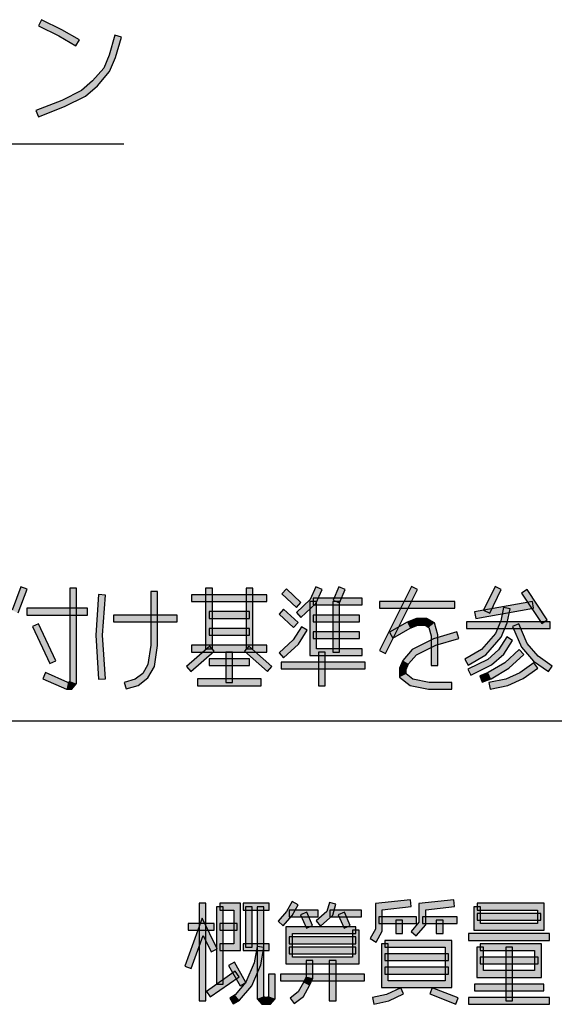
# Model space of a CAD drawing. Header units: millimetres. Extents: x 60 to 816, y 67 to 560.
# Tile 41 of 49: x 752 to 784, y 69 to 127. Entities that reach past the tile are written whole.
import ezdxf

# ---------------------------------------------------------------- set-up
doc = ezdxf.new("R2010")
doc.units = ezdxf.units.MM
doc.header["$LTSCALE"] = 0.327195
doc.layers.add('ALL_NOTE', color=7, linetype='Continuous')

msp = doc.modelspace()

# ---------------------------------------------------------------- hatches: boundary and pattern name
at = {"layer": 'ALL_NOTE', "linetype": 'Continuous', "lineweight": 25}
h = msp.add_hatch(color=2, dxfattribs=at)
h.dxf.hatch_style = 1
h.paths.add_polyline_path([(754.141, 126.424), (752.943, 127.021), (753.121, 127.379), (754.331, 126.776)])
h = msp.add_hatch(color=2, dxfattribs=at)
h.dxf.hatch_style = 1
h.paths.add_polyline_path([(755.168, 125.827), (754.141, 126.424), (754.331, 126.776), (755.369, 126.173)])
h = msp.add_hatch(color=2, dxfattribs=at)
h.dxf.hatch_style = 1
h.paths.add_polyline_path([(757.868, 126.345), (757.521, 125.133), (757.143, 125.267), (757.484, 126.455)])
h = msp.add_hatch(color=2, dxfattribs=at)
h.dxf.hatch_style = 1
h.paths.add_polyline_path([(757.521, 125.133), (757.16, 124.293), (756.816, 124.507), (757.143, 125.267)])
h = msp.add_hatch(color=2, dxfattribs=at)
h.dxf.hatch_style = 1
h.paths.add_polyline_path([(757.16, 124.293), (756.442, 123.459), (756.158, 123.741), (756.816, 124.507)])
h = msp.add_hatch(color=2, dxfattribs=at)
h.dxf.hatch_style = 1
h.paths.add_polyline_path([(756.442, 123.459), (755.724, 122.832), (755.5, 123.168), (756.158, 123.741)])
h = msp.add_hatch(color=2, dxfattribs=at)
h.dxf.hatch_style = 1
h.paths.add_polyline_path([(755.724, 122.832), (754.489, 122.217), (754.327, 122.583), (755.5, 123.168)])
h = msp.add_hatch(color=2, dxfattribs=at)
h.dxf.hatch_style = 1
h.paths.add_polyline_path([(754.489, 122.217), (752.932, 121.614), (752.788, 121.986), (754.327, 122.583)])
h = msp.add_hatch(color=2, dxfattribs=at)
h.dxf.hatch_style = 1
h.paths.add_polyline_path([(751.37, 92.295), (751.882, 93.685), (752.258, 93.547), (751.738, 92.137)])
h = msp.add_hatch(color=2, dxfattribs=at)
h.dxf.hatch_style = 1
h.paths.add_polyline_path([(754.794, 88.09), (754.794, 93.616), (755.194, 93.616), (755.194, 87.942)])
h = msp.add_hatch(color=2, dxfattribs=at)
h.dxf.hatch_style = 1
h.paths.add_polyline_path([(762.878, 90.016), (762.878, 93.616), (763.278, 93.616), (763.278, 90.016)])
h = msp.add_hatch(color=2, dxfattribs=at)
h.dxf.hatch_style = 1
h.paths.add_polyline_path([(765.286, 90.016), (765.286, 93.616), (765.686, 93.616), (765.686, 90.016)])
h = msp.add_hatch(color=2, dxfattribs=at)
h.dxf.hatch_style = 1
h.paths.add_polyline_path([(769.798, 93.537), (769.437, 92.698), (769.103, 92.934), (769.43, 93.695)])
h = msp.add_hatch(color=2, dxfattribs=at)
h.dxf.hatch_style = 1
h.paths.add_polyline_path([(771.174, 93.537), (770.83, 92.737), (770.462, 92.895), (770.806, 93.695)])
h = msp.add_hatch(color=2, dxfattribs=at)
h.dxf.hatch_style = 1
h.paths.add_polyline_path([(773.219, 89.905), (775.111, 93.705), (775.469, 93.527), (773.577, 89.727)])
h = msp.add_hatch(color=2, dxfattribs=at)
h.dxf.hatch_style = 1
h.paths.add_polyline_path([(779.411, 92.304), (780.099, 93.704), (780.458, 93.528), (779.77, 92.128)])
h = msp.add_hatch(color=2, dxfattribs=at)
h.dxf.hatch_style = 1
h.paths.add_polyline_path([(756.342, 90.817), (756.515, 93.23), (756.914, 93.202), (756.742, 90.816)])
h = msp.add_hatch(color=2, dxfattribs=at)
h.dxf.hatch_style = 1
h.paths.add_polyline_path([(759.61, 90.23), (759.61, 93.416), (760.01, 93.416), (760.01, 90.202)])
h = msp.add_hatch(color=2, dxfattribs=at)
h.dxf.hatch_style = 1
h.paths.add_polyline_path([(766.518, 92.816), (762.046, 92.816), (762.046, 93.216), (766.518, 93.216)])
h = msp.add_hatch(color=2, dxfattribs=at)
h.dxf.hatch_style = 1
h.paths.add_polyline_path([(768.274, 92.47), (767.414, 93.27), (767.686, 93.563), (768.546, 92.763)])
h = msp.add_hatch(color=2, dxfattribs=at)
h.dxf.hatch_style = 1
h.paths.add_polyline_path([(772.194, 92.616), (769.27, 92.616), (769.27, 93.016), (772.194, 93.016)])
h = msp.add_hatch(color=2, dxfattribs=at)
h.dxf.hatch_style = 1
h.paths.add_polyline_path([(782.864, 91.505), (781.66, 93.305), (781.992, 93.527), (783.196, 91.727)])
h = msp.add_hatch(color=2, dxfattribs=at)
h.dxf.hatch_style = 1
h.paths.add_polyline_path([(755.854, 92.016), (752.242, 92.016), (752.242, 92.416), (755.854, 92.416)])
h = msp.add_hatch(color=2, dxfattribs=at)
h.dxf.hatch_style = 1
h.paths.add_polyline_path([(769.437, 92.698), (768.546, 91.87), (768.274, 92.163), (769.103, 92.934)])
h = msp.add_hatch(color=2, dxfattribs=at)
h.dxf.hatch_style = 1
h.paths.add_polyline_path([(769.07, 89.616), (769.07, 92.816), (769.47, 92.816), (769.47, 90.016)])
h = msp.add_hatch(color=2, dxfattribs=at)
h.dxf.hatch_style = 1
h.paths.add_polyline_path([(770.446, 89.816), (770.446, 92.816), (770.846, 92.816), (770.846, 89.816)])
h = msp.add_hatch(color=2, dxfattribs=at)
h.dxf.hatch_style = 1
h.paths.add_polyline_path([(777.698, 92.416), (773.226, 92.416), (773.226, 92.816), (777.698, 92.816)])
h = msp.add_hatch(color=2, dxfattribs=at)
h.dxf.hatch_style = 1
h.paths.add_polyline_path([(782.376, 92.419), (778.936, 91.819), (778.868, 92.213), (782.308, 92.813)])
h = msp.add_hatch(color=2, dxfattribs=at)
h.dxf.hatch_style = 1
h.paths.add_polyline_path([(780.431, 91.677), (780.599, 92.458), (780.99, 92.374), (780.813, 91.555)])
h = msp.add_hatch(color=2, dxfattribs=at)
h.dxf.hatch_style = 1
h.paths.add_polyline_path([(761.186, 91.616), (757.402, 91.616), (757.402, 92.016), (761.186, 92.016)])
h = msp.add_hatch(color=2, dxfattribs=at)
h.dxf.hatch_style = 1
h.paths.add_polyline_path([(765.486, 91.816), (763.078, 91.816), (763.078, 92.216), (765.486, 92.216)])
h = msp.add_hatch(color=2, dxfattribs=at)
h.dxf.hatch_style = 1
h.paths.add_polyline_path([(768.102, 91.27), (767.242, 92.07), (767.514, 92.363), (768.374, 91.563)])
h = msp.add_hatch(color=2, dxfattribs=at)
h.dxf.hatch_style = 1
h.paths.add_polyline_path([(772.022, 91.616), (769.27, 91.616), (769.27, 92.016), (772.022, 92.016)])
h = msp.add_hatch(color=2, dxfattribs=at)
h.dxf.hatch_style = 1
h.paths.add_polyline_path([(753.609, 89.131), (752.577, 91.331), (752.939, 91.501), (753.971, 89.301)])
h = msp.add_hatch(color=2, dxfattribs=at)
h.dxf.hatch_style = 1
h.paths.add_polyline_path([(768.922, 91.108), (768.393, 90.287), (768.084, 90.545), (768.586, 91.324)])
h = msp.add_hatch(color=2, dxfattribs=at)
h.dxf.hatch_style = 1
h.paths.add_polyline_path([(775.033, 91.235), (774.015, 90.643), (773.814, 90.989), (774.859, 91.597)])
h = msp.add_hatch(color=2, dxfattribs=at)
h.dxf.hatch_style = 1
h.paths.add_polyline_path([(775.499, 91.416), (775.033, 91.235), (774.859, 91.597), (775.425, 91.816)])
h = msp.add_hatch(color=2, dxfattribs=at)
h.dxf.hatch_style = 1
h.paths.add_polyline_path([(775.924, 91.416), (775.499, 91.416), (775.425, 91.816), (776.032, 91.816)])
h = msp.add_hatch(color=2, dxfattribs=at)
h.dxf.hatch_style = 1
h.paths.add_polyline_path([(776.152, 91.284), (775.924, 91.416), (776.032, 91.816), (776.492, 91.549)])
h = msp.add_hatch(color=2, dxfattribs=at)
h.dxf.hatch_style = 1
h.paths.add_polyline_path([(776.294, 90.788), (776.152, 91.284), (776.492, 91.549), (776.694, 90.844)])
h = msp.add_hatch(color=2, dxfattribs=at)
h.dxf.hatch_style = 1
h.paths.add_polyline_path([(783.374, 91.216), (778.386, 91.216), (778.386, 91.616), (783.374, 91.616)])
h = msp.add_hatch(color=2, dxfattribs=at)
h.dxf.hatch_style = 1
h.paths.add_polyline_path([(780.106, 90.923), (780.431, 91.677), (780.813, 91.555), (780.45, 90.709)])
h = msp.add_hatch(color=2, dxfattribs=at)
h.dxf.hatch_style = 1
h.paths.add_polyline_path([(781.654, 90.109), (781.126, 91.337), (781.494, 91.495), (781.998, 90.323)])
h = msp.add_hatch(color=2, dxfattribs=at)
h.dxf.hatch_style = 1
h.paths.add_polyline_path([(756.514, 88.203), (756.342, 90.817), (756.742, 90.816), (756.914, 88.229)])
h = msp.add_hatch(color=2, dxfattribs=at)
h.dxf.hatch_style = 1
h.paths.add_polyline_path([(763.078, 91.216), (765.486, 91.216), (765.486, 90.816), (763.078, 90.816)])
h = msp.add_hatch(color=2, dxfattribs=at)
h.dxf.hatch_style = 1
h.paths.add_polyline_path([(772.022, 90.616), (769.27, 90.616), (769.27, 91.016), (772.022, 91.016)])
h = msp.add_hatch(color=2, dxfattribs=at)
h.dxf.hatch_style = 1
h.paths.add_polyline_path([(776.294, 89.016), (776.294, 90.788), (776.694, 90.844), (776.694, 89.016)])
h = msp.add_hatch(color=2, dxfattribs=at)
h.dxf.hatch_style = 1
h.paths.add_polyline_path([(776.421, 90.603), (777.814, 91.008), (777.926, 90.624), (776.567, 90.229)])
h = msp.add_hatch(color=2, dxfattribs=at)
h.dxf.hatch_style = 1
h.paths.add_polyline_path([(779.288, 89.972), (780.106, 90.923), (780.45, 90.709), (779.548, 89.66)])
h = msp.add_hatch(color=2, dxfattribs=at)
h.dxf.hatch_style = 1
h.paths.add_polyline_path([(780.297, 89.948), (780.798, 90.724), (781.134, 90.508), (780.603, 89.684)])
h = msp.add_hatch(color=2, dxfattribs=at)
h.dxf.hatch_style = 1
h.paths.add_polyline_path([(759.445, 89.082), (759.61, 90.23), (760.01, 90.202), (759.831, 88.95)])
h = msp.add_hatch(color=2, dxfattribs=at)
h.dxf.hatch_style = 1
h.paths.add_polyline_path([(761.743, 88.967), (763.119, 90.167), (763.381, 89.865), (762.006, 88.665)])
h = msp.add_hatch(color=2, dxfattribs=at)
h.dxf.hatch_style = 1
h.paths.add_polyline_path([(766.518, 89.816), (762.046, 89.816), (762.046, 90.216), (766.518, 90.216)])
h = msp.add_hatch(color=2, dxfattribs=at)
h.dxf.hatch_style = 1
h.paths.add_polyline_path([(766.559, 88.665), (765.183, 89.865), (765.445, 90.167), (766.822, 88.967)])
h = msp.add_hatch(color=2, dxfattribs=at)
h.dxf.hatch_style = 1
h.paths.add_polyline_path([(768.393, 90.287), (767.514, 89.47), (767.242, 89.763), (768.084, 90.545)])
h = msp.add_hatch(color=2, dxfattribs=at)
h.dxf.hatch_style = 1
h.paths.add_polyline_path([(775.165, 89.977), (776.421, 90.603), (776.567, 90.229), (775.415, 89.655)])
h = msp.add_hatch(color=2, dxfattribs=at)
h.dxf.hatch_style = 1
h.paths.add_polyline_path([(782.379, 89.267), (781.654, 90.109), (781.998, 90.323), (782.649, 89.566)])
h = msp.add_hatch(color=2, dxfattribs=at)
h.dxf.hatch_style = 1
h.paths.add_polyline_path([(764.082, 88.016), (764.082, 89.816), (764.482, 89.816), (764.482, 88.016)])
h = msp.add_hatch(color=2, dxfattribs=at)
h.dxf.hatch_style = 1
h.paths.add_polyline_path([(772.194, 89.616), (769.07, 89.616), (769.47, 90.016), (772.194, 90.016)])
h = msp.add_hatch(color=2, dxfattribs=at)
h.dxf.hatch_style = 1
h.paths.add_polyline_path([(769.586, 87.816), (769.586, 89.816), (769.986, 89.816), (769.986, 87.816)])
h = msp.add_hatch(color=2, dxfattribs=at)
h.dxf.hatch_style = 1
h.paths.add_polyline_path([(774.602, 89.323), (775.165, 89.977), (775.415, 89.655), (774.946, 89.109)])
h = msp.add_hatch(color=2, dxfattribs=at)
h.dxf.hatch_style = 1
h.paths.add_polyline_path([(778.285, 89.389), (779.288, 89.972), (779.548, 89.66), (778.487, 89.043)])
h = msp.add_hatch(color=2, dxfattribs=at)
h.dxf.hatch_style = 1
h.paths.add_polyline_path([(779.65, 89.384), (780.297, 89.948), (780.603, 89.684), (779.874, 89.048)])
h = msp.add_hatch(color=2, dxfattribs=at)
h.dxf.hatch_style = 1
h.paths.add_polyline_path([(780.674, 89.178), (781.518, 89.963), (781.79, 89.67), (780.914, 88.854)])
h = msp.add_hatch(color=2, dxfattribs=at)
h.dxf.hatch_style = 1
h.paths.add_polyline_path([(783.26, 88.652), (782.379, 89.267), (782.649, 89.566), (783.488, 88.98)])
h = msp.add_hatch(color=2, dxfattribs=at)
h.dxf.hatch_style = 1
h.paths.add_polyline_path([(759.14, 88.55), (759.445, 89.082), (759.831, 88.95), (759.448, 88.282)])
h = msp.add_hatch(color=2, dxfattribs=at)
h.dxf.hatch_style = 1
h.paths.add_polyline_path([(765.486, 89.016), (763.078, 89.016), (763.078, 89.416), (765.486, 89.416)])
h = msp.add_hatch(color=2, dxfattribs=at)
h.dxf.hatch_style = 1
h.paths.add_polyline_path([(772.366, 88.816), (767.378, 88.816), (767.378, 89.216), (772.366, 89.216)])
h = msp.add_hatch(color=2, dxfattribs=at)
h.dxf.hatch_style = 1
h.paths.add_polyline_path([(774.402, 88.857), (774.602, 89.323), (774.946, 89.109), (774.802, 88.775)])
h = msp.add_hatch(color=2, dxfattribs=at)
h.dxf.hatch_style = 1
h.paths.add_polyline_path([(778.469, 88.795), (779.65, 89.384), (779.874, 89.048), (778.647, 88.437)])
h = msp.add_hatch(color=2, dxfattribs=at)
h.dxf.hatch_style = 1
h.paths.add_polyline_path([(779.675, 88.597), (780.674, 89.178), (780.914, 88.854), (779.849, 88.235)])
h = msp.add_hatch(color=2, dxfattribs=at)
h.dxf.hatch_style = 1
h.paths.add_polyline_path([(781.554, 88.59), (782.4, 89.18), (782.628, 88.852), (781.754, 88.242)])
h = msp.add_hatch(color=2, dxfattribs=at)
h.dxf.hatch_style = 1
h.paths.add_polyline_path([(753.354, 88.599), (754.692, 88.016), (754.608, 87.616), (753.194, 88.233)])
h = msp.add_hatch(color=2, dxfattribs=at)
h.dxf.hatch_style = 1
h.paths.add_polyline_path([(758.686, 88.197), (759.14, 88.55), (759.448, 88.282), (758.87, 87.835)])
h = msp.add_hatch(color=2, dxfattribs=at)
h.dxf.hatch_style = 1
h.paths.add_polyline_path([(774.402, 88.318), (774.402, 88.857), (774.802, 88.775), (774.802, 88.514)])
h = msp.add_hatch(color=2, dxfattribs=at)
h.dxf.hatch_style = 1
h.paths.add_polyline_path([(775.033, 87.829), (774.402, 88.318), (774.802, 88.514), (775.203, 88.203)])
h = msp.add_hatch(color=2, dxfattribs=at)
h.dxf.hatch_style = 1
h.paths.add_polyline_path([(779.174, 88.403), (779.675, 88.597), (779.849, 88.235), (779.318, 88.03)])
h = msp.add_hatch(color=2, dxfattribs=at)
h.dxf.hatch_style = 1
h.paths.add_polyline_path([(780.732, 88.208), (781.554, 88.59), (781.754, 88.242), (780.856, 87.824)])
h = msp.add_hatch(color=2, dxfattribs=at)
h.dxf.hatch_style = 1
h.paths.add_polyline_path([(754.692, 88.016), (754.73, 88.016), (754.914, 87.616), (754.608, 87.616)])
h = msp.add_hatch(color=2, dxfattribs=at)
h.dxf.hatch_style = 1
h.paths.add_polyline_path([(754.73, 88.016), (754.794, 88.09), (755.194, 87.942), (754.914, 87.616)])
h = msp.add_hatch(color=2, dxfattribs=at)
h.dxf.hatch_style = 1
h.paths.add_polyline_path([(758.034, 88.008), (758.686, 88.197), (758.87, 87.835), (758.146, 87.624)])
h = msp.add_hatch(color=2, dxfattribs=at)
h.dxf.hatch_style = 1
h.paths.add_polyline_path([(766.174, 87.816), (762.39, 87.816), (762.39, 88.216), (766.174, 88.216)])
h = msp.add_hatch(color=2, dxfattribs=at)
h.dxf.hatch_style = 1
h.paths.add_polyline_path([(776.131, 87.616), (775.033, 87.829), (775.203, 88.203), (776.169, 88.016)])
h = msp.add_hatch(color=2, dxfattribs=at)
h.dxf.hatch_style = 1
h.paths.add_polyline_path([(777.526, 87.616), (776.131, 87.616), (776.169, 88.016), (777.526, 88.016)])
h = msp.add_hatch(color=2, dxfattribs=at)
h.dxf.hatch_style = 1
h.paths.add_polyline_path([(779.724, 88.012), (780.732, 88.208), (780.856, 87.824), (779.8, 87.62)])
h = msp.add_hatch(color=2, dxfattribs=at)
h.dxf.hatch_style = 1
h.paths.add_polyline_path([(762.492, 69.092), (762.492, 74.892), (762.892, 74.892), (762.892, 69.092)])
h = msp.add_hatch(color=2, dxfattribs=at)
h.dxf.hatch_style = 1
h.paths.add_polyline_path([(764.556, 74.492), (763.724, 74.492), (763.724, 74.892), (764.956, 74.892)])
h = msp.add_hatch(color=2, dxfattribs=at)
h.dxf.hatch_style = 1
h.paths.add_polyline_path([(764.556, 72.492), (764.556, 74.492), (764.956, 74.892), (764.956, 72.092)])
h = msp.add_hatch(color=2, dxfattribs=at)
h.dxf.hatch_style = 1
h.paths.add_polyline_path([(766.648, 74.492), (765.1, 74.492), (765.1, 74.892), (766.648, 74.892)])
h = msp.add_hatch(color=2, dxfattribs=at)
h.dxf.hatch_style = 1
h.paths.add_polyline_path([(767.688, 74.408), (768.022, 74.992), (768.37, 74.793), (768.016, 74.176)])
h = msp.add_hatch(color=2, dxfattribs=at)
h.dxf.hatch_style = 1
h.paths.add_polyline_path([(770.084, 74.404), (770.24, 74.947), (770.624, 74.837), (770.436, 74.18)])
h = msp.add_hatch(color=2, dxfattribs=at)
h.dxf.hatch_style = 1
h.paths.add_polyline_path([(775.097, 74.693), (773.384, 74.512), (772.984, 74.872), (775.055, 75.091)])
h = msp.add_hatch(color=2, dxfattribs=at)
h.dxf.hatch_style = 1
h.paths.add_polyline_path([(773.384, 74.512), (773.384, 73.239), (772.984, 73.346), (772.984, 74.872)])
h = msp.add_hatch(color=2, dxfattribs=at)
h.dxf.hatch_style = 1
h.paths.add_polyline_path([(777.677, 74.693), (775.964, 74.512), (775.564, 74.872), (777.635, 75.091)])
h = msp.add_hatch(color=2, dxfattribs=at)
h.dxf.hatch_style = 1
h.paths.add_polyline_path([(775.964, 74.512), (775.964, 73.618), (775.564, 73.767), (775.564, 74.872)])
h = msp.add_hatch(color=2, dxfattribs=at)
h.dxf.hatch_style = 1
h.paths.add_polyline_path([(779.032, 74.892), (783.016, 74.892), (782.616, 74.492), (779.032, 74.492)])
h = msp.add_hatch(color=2, dxfattribs=at)
h.dxf.hatch_style = 1
h.paths.add_polyline_path([(783.016, 74.892), (783.016, 73.292), (782.616, 73.692), (782.616, 74.492)])
h = msp.add_hatch(color=2, dxfattribs=at)
h.dxf.hatch_style = 1
h.paths.add_polyline_path([(763.524, 70.092), (763.524, 74.692), (763.924, 74.692), (763.924, 70.092)])
h = msp.add_hatch(color=2, dxfattribs=at)
h.dxf.hatch_style = 1
h.paths.add_polyline_path([(765.244, 72.292), (765.244, 74.692), (765.644, 74.692), (765.644, 72.292)])
h = msp.add_hatch(color=2, dxfattribs=at)
h.dxf.hatch_style = 1
h.paths.add_polyline_path([(765.932, 69.218), (765.932, 74.692), (766.332, 74.692), (766.332, 69.367)])
h = msp.add_hatch(color=2, dxfattribs=at)
h.dxf.hatch_style = 1
h.paths.add_polyline_path([(767.184, 73.823), (767.688, 74.408), (768.016, 74.176), (767.488, 73.562)])
h = msp.add_hatch(color=2, dxfattribs=at)
h.dxf.hatch_style = 1
h.paths.add_polyline_path([(769.572, 74.092), (767.852, 74.092), (767.852, 74.492), (769.572, 74.492)])
h = msp.add_hatch(color=2, dxfattribs=at)
h.dxf.hatch_style = 1
h.paths.add_polyline_path([(768.872, 73.413), (768.528, 74.213), (768.896, 74.371), (769.24, 73.571)])
h = msp.add_hatch(color=2, dxfattribs=at)
h.dxf.hatch_style = 1
h.paths.add_polyline_path([(769.441, 73.843), (770.084, 74.404), (770.436, 74.18), (769.703, 73.542)])
h = msp.add_hatch(color=2, dxfattribs=at)
h.dxf.hatch_style = 1
h.paths.add_polyline_path([(772.152, 74.092), (770.26, 74.092), (770.26, 74.492), (772.152, 74.492)])
h = msp.add_hatch(color=2, dxfattribs=at)
h.dxf.hatch_style = 1
h.paths.add_polyline_path([(771.108, 73.413), (770.764, 74.213), (771.132, 74.371), (771.476, 73.571)])
h = msp.add_hatch(color=2, dxfattribs=at)
h.dxf.hatch_style = 1
h.paths.add_polyline_path([(778.832, 73.292), (778.832, 74.692), (779.232, 74.692), (779.232, 73.692)])
h = msp.add_hatch(color=2, dxfattribs=at)
h.dxf.hatch_style = 1
h.paths.add_polyline_path([(782.816, 73.892), (779.032, 73.892), (779.032, 74.292), (782.816, 74.292)])
h = msp.add_hatch(color=2, dxfattribs=at)
h.dxf.hatch_style = 1
h.paths.add_polyline_path([(762.721, 72.98), (762.02, 71.025), (761.644, 71.16), (762.663, 74.005)])
h = msp.add_hatch(color=2, dxfattribs=at)
h.dxf.hatch_style = 1
h.paths.add_polyline_path([(763.2, 72.004), (762.721, 72.98), (762.663, 74.005), (763.559, 72.181)])
h = msp.add_hatch(color=2, dxfattribs=at)
h.dxf.hatch_style = 1
h.paths.add_polyline_path([(775.42, 73.692), (773.184, 73.692), (773.184, 74.092), (775.42, 74.092)])
h = msp.add_hatch(color=2, dxfattribs=at)
h.dxf.hatch_style = 1
h.paths.add_polyline_path([(774.188, 73.092), (774.188, 73.892), (774.588, 73.892), (774.588, 73.092)])
h = msp.add_hatch(color=2, dxfattribs=at)
h.dxf.hatch_style = 1
h.paths.add_polyline_path([(775.964, 73.618), (775.4, 72.962), (775.096, 73.223), (775.564, 73.767)])
h = msp.add_hatch(color=2, dxfattribs=at)
h.dxf.hatch_style = 1
h.paths.add_polyline_path([(777.828, 73.692), (775.764, 73.692), (775.764, 74.092), (777.828, 74.092)])
h = msp.add_hatch(color=2, dxfattribs=at)
h.dxf.hatch_style = 1
h.paths.add_polyline_path([(776.596, 73.092), (776.596, 73.892), (776.996, 73.892), (776.996, 73.092)])
h = msp.add_hatch(color=2, dxfattribs=at)
h.dxf.hatch_style = 1
h.paths.add_polyline_path([(763.38, 73.292), (761.832, 73.292), (761.832, 73.692), (763.38, 73.692)])
h = msp.add_hatch(color=2, dxfattribs=at)
h.dxf.hatch_style = 1
h.paths.add_polyline_path([(764.756, 73.292), (763.724, 73.292), (763.724, 73.692), (764.756, 73.692)])
h = msp.add_hatch(color=2, dxfattribs=at)
h.dxf.hatch_style = 1
h.paths.add_polyline_path([(768.052, 73.092), (768.052, 71.692), (767.652, 71.292), (767.652, 73.492)])
h = msp.add_hatch(color=2, dxfattribs=at)
h.dxf.hatch_style = 1
h.paths.add_polyline_path([(771.808, 73.092), (768.052, 73.092), (767.652, 73.492), (771.808, 73.492)])
h = msp.add_hatch(color=2, dxfattribs=at)
h.dxf.hatch_style = 1
h.paths.add_polyline_path([(771.608, 71.692), (771.608, 73.292), (772.008, 73.292), (772.008, 71.292)])
h = msp.add_hatch(color=2, dxfattribs=at)
h.dxf.hatch_style = 1
h.paths.add_polyline_path([(773.384, 73.239), (773.013, 72.593), (772.666, 72.792), (772.984, 73.346)])
h = msp.add_hatch(color=2, dxfattribs=at)
h.dxf.hatch_style = 1
h.paths.add_polyline_path([(783.016, 73.292), (778.832, 73.292), (779.232, 73.692), (782.616, 73.692)])
h = msp.add_hatch(color=2, dxfattribs=at)
h.dxf.hatch_style = 1
h.paths.add_polyline_path([(771.808, 72.492), (767.852, 72.492), (767.852, 72.892), (771.808, 72.892)])
h = msp.add_hatch(color=2, dxfattribs=at)
h.dxf.hatch_style = 1
h.paths.add_polyline_path([(773.528, 72.692), (777.512, 72.692), (777.112, 72.292), (773.528, 72.292)])
h = msp.add_hatch(color=2, dxfattribs=at)
h.dxf.hatch_style = 1
h.paths.add_polyline_path([(777.512, 72.692), (777.512, 69.892), (777.112, 70.292), (777.112, 72.292)])
h = msp.add_hatch(color=2, dxfattribs=at)
h.dxf.hatch_style = 1
h.paths.add_polyline_path([(783.332, 72.692), (778.516, 72.692), (778.516, 73.092), (783.332, 73.092)])
h = msp.add_hatch(color=2, dxfattribs=at)
h.dxf.hatch_style = 1
h.paths.add_polyline_path([(763.724, 72.492), (764.556, 72.492), (764.956, 72.092), (763.724, 72.092)])
h = msp.add_hatch(color=2, dxfattribs=at)
h.dxf.hatch_style = 1
h.paths.add_polyline_path([(766.648, 72.092), (765.1, 72.092), (765.1, 72.492), (766.648, 72.492)])
h = msp.add_hatch(color=2, dxfattribs=at)
h.dxf.hatch_style = 1
h.paths.add_polyline_path([(765.767, 71.35), (765.935, 72.326), (766.329, 72.258), (766.153, 71.235)])
h = msp.add_hatch(color=2, dxfattribs=at)
h.dxf.hatch_style = 1
h.paths.add_polyline_path([(767.852, 72.292), (771.808, 72.292), (771.808, 71.892), (767.852, 71.892)])
h = msp.add_hatch(color=2, dxfattribs=at)
h.dxf.hatch_style = 1
h.paths.add_polyline_path([(773.328, 69.892), (773.328, 72.492), (773.728, 72.492), (773.728, 70.292)])
h = msp.add_hatch(color=2, dxfattribs=at)
h.dxf.hatch_style = 1
h.paths.add_polyline_path([(779.004, 70.492), (779.004, 72.292), (779.404, 72.292), (779.404, 70.892)])
h = msp.add_hatch(color=2, dxfattribs=at)
h.dxf.hatch_style = 1
h.paths.add_polyline_path([(779.204, 72.492), (782.844, 72.492), (782.444, 72.092), (779.204, 72.092)])
h = msp.add_hatch(color=2, dxfattribs=at)
h.dxf.hatch_style = 1
h.paths.add_polyline_path([(780.724, 69.092), (780.724, 72.292), (781.124, 72.292), (781.124, 69.092)])
h = msp.add_hatch(color=2, dxfattribs=at)
h.dxf.hatch_style = 1
h.paths.add_polyline_path([(782.844, 72.492), (782.844, 70.492), (782.444, 70.892), (782.444, 72.092)])
h = msp.add_hatch(color=2, dxfattribs=at)
h.dxf.hatch_style = 1
h.paths.add_polyline_path([(764.926, 69.993), (764.238, 71.193), (764.586, 71.392), (765.273, 70.192)])
h = msp.add_hatch(color=2, dxfattribs=at)
h.dxf.hatch_style = 1
h.paths.add_polyline_path([(768.052, 71.692), (771.608, 71.692), (772.008, 71.292), (767.652, 71.292)])
h = msp.add_hatch(color=2, dxfattribs=at)
h.dxf.hatch_style = 1
h.paths.add_polyline_path([(768.856, 70.534), (768.856, 71.492), (769.256, 71.492), (769.256, 70.451)])
h = msp.add_hatch(color=2, dxfattribs=at)
h.dxf.hatch_style = 1
h.paths.add_polyline_path([(770.232, 69.092), (770.232, 71.492), (770.632, 71.492), (770.632, 69.092)])
h = msp.add_hatch(color=2, dxfattribs=at)
h.dxf.hatch_style = 1
h.paths.add_polyline_path([(777.312, 71.492), (773.528, 71.492), (773.528, 71.892), (777.312, 71.892)])
h = msp.add_hatch(color=2, dxfattribs=at)
h.dxf.hatch_style = 1
h.paths.add_polyline_path([(782.644, 71.292), (779.204, 71.292), (779.204, 71.692), (782.644, 71.692)])
h = msp.add_hatch(color=2, dxfattribs=at)
h.dxf.hatch_style = 1
h.paths.add_polyline_path([(764.87, 70.528), (763.15, 69.328), (762.922, 69.656), (764.642, 70.856)])
h = msp.add_hatch(color=2, dxfattribs=at)
h.dxf.hatch_style = 1
h.paths.add_polyline_path([(765.272, 70.2), (765.767, 71.35), (766.153, 71.235), (765.616, 69.985)])
h = msp.add_hatch(color=2, dxfattribs=at)
h.dxf.hatch_style = 1
h.paths.add_polyline_path([(773.528, 71.092), (777.312, 71.092), (777.312, 70.692), (773.528, 70.692)])
h = msp.add_hatch(color=2, dxfattribs=at)
h.dxf.hatch_style = 1
h.paths.add_polyline_path([(782.844, 70.492), (779.004, 70.492), (779.404, 70.892), (782.444, 70.892)])
h = msp.add_hatch(color=2, dxfattribs=at)
h.dxf.hatch_style = 1
h.paths.add_polyline_path([(764.626, 69.448), (765.272, 70.2), (765.616, 69.985), (764.886, 69.136)])
h = msp.add_hatch(color=2, dxfattribs=at)
h.dxf.hatch_style = 1
h.paths.add_polyline_path([(767.02, 70.692), (767.02, 69.218), (766.62, 69.367), (766.62, 70.692)])
h = msp.add_hatch(color=2, dxfattribs=at)
h.dxf.hatch_style = 1
h.paths.add_polyline_path([(772.324, 70.292), (767.336, 70.292), (767.336, 70.692), (772.324, 70.692)])
h = msp.add_hatch(color=2, dxfattribs=at)
h.dxf.hatch_style = 1
h.paths.add_polyline_path([(768.705, 70.182), (768.856, 70.534), (769.256, 70.451), (769.063, 70.003)])
h = msp.add_hatch(color=2, dxfattribs=at)
h.dxf.hatch_style = 1
h.paths.add_polyline_path([(777.512, 69.892), (773.328, 69.892), (773.728, 70.292), (777.112, 70.292)])
h = msp.add_hatch(color=2, dxfattribs=at)
h.dxf.hatch_style = 1
h.paths.add_polyline_path([(767.901, 69.25), (768.386, 69.626), (768.694, 69.359), (768.147, 68.934)])
h = msp.add_hatch(color=2, dxfattribs=at)
h.dxf.hatch_style = 1
h.paths.add_polyline_path([(768.386, 69.626), (768.705, 70.182), (769.063, 70.003), (768.694, 69.359)])
h = msp.add_hatch(color=2, dxfattribs=at)
h.dxf.hatch_style = 1
h.paths.add_polyline_path([(773.634, 69.482), (774.476, 69.874), (774.644, 69.511), (773.766, 69.102)])
h = msp.add_hatch(color=2, dxfattribs=at)
h.dxf.hatch_style = 1
h.paths.add_polyline_path([(777.756, 68.906), (776.208, 69.506), (776.352, 69.879), (777.9, 69.279)])
h = msp.add_hatch(color=2, dxfattribs=at)
h.dxf.hatch_style = 1
h.paths.add_polyline_path([(782.988, 69.692), (778.86, 69.692), (778.86, 70.092), (782.988, 70.092)])
h = msp.add_hatch(color=2, dxfattribs=at)
h.dxf.hatch_style = 1
h.paths.add_polyline_path([(764.311, 69.265), (764.626, 69.448), (764.886, 69.136), (764.513, 68.919)])
h = msp.add_hatch(color=2, dxfattribs=at)
h.dxf.hatch_style = 1
h.paths.add_polyline_path([(766.212, 68.892), (765.932, 69.218), (766.332, 69.367), (766.396, 69.292)])
h = msp.add_hatch(color=2, dxfattribs=at)
h.dxf.hatch_style = 1
h.paths.add_polyline_path([(766.74, 68.892), (766.212, 68.892), (766.396, 69.292), (766.556, 69.292)])
h = msp.add_hatch(color=2, dxfattribs=at)
h.dxf.hatch_style = 1
h.paths.add_polyline_path([(767.02, 69.218), (766.74, 68.892), (766.556, 69.292), (766.62, 69.367)])
h = msp.add_hatch(color=2, dxfattribs=at)
h.dxf.hatch_style = 1
h.paths.add_polyline_path([(772.795, 69.287), (773.634, 69.482), (773.766, 69.102), (772.885, 68.898)])
h = msp.add_hatch(color=2, dxfattribs=at)
h.dxf.hatch_style = 1
h.paths.add_polyline_path([(783.332, 68.892), (778.516, 68.892), (778.516, 69.292), (783.332, 69.292)])

# ---------------------------------------------------------------- linework, layer by layer
at = {"color": 2, "linetype": 'Continuous', "lineweight": 25}
msp.add_line((661.741, 85.726), (814.058, 85.726), dxfattribs=at)
at = {"layer": 'ALL_NOTE', "color": 2, "linetype": 'Continuous', "lineweight": 25}
for p, q in [((753.121, 127.379), (752.943, 127.021)), ((752.943, 127.021), (754.141, 126.424)), ((754.331, 126.776), (753.121, 127.379)), ((754.141, 126.424), (755.168, 125.827)), ((755.369, 126.173), (754.331, 126.776)), ((757.484, 126.455), (757.143, 125.267)), ((757.868, 126.345), (757.484, 126.455)), ((757.521, 125.133), (757.868, 126.345)), ((755.168, 125.827), (755.369, 126.173)), ((757.143, 125.267), (756.816, 124.507)), ((757.16, 124.293), (757.521, 125.133)), ((756.816, 124.507), (756.158, 123.741)), ((756.442, 123.459), (757.16, 124.293)), ((756.158, 123.741), (755.5, 123.168)), ((755.724, 122.832), (756.442, 123.459)), ((755.5, 123.168), (754.327, 122.583)), ((754.489, 122.217), (755.724, 122.832)), ((754.327, 122.583), (752.788, 121.986)), ((752.788, 121.986), (752.932, 121.614)), ((752.932, 121.614), (754.489, 122.217)), ((730.5, 120), (758.02, 120)), ((751.882, 93.685), (751.37, 92.295)), ((752.258, 93.547), (751.882, 93.685)), ((754.794, 93.616), (754.794, 88.09)), ((755.194, 93.616), (754.794, 93.616)), ((755.194, 87.942), (755.194, 93.616)), ((762.878, 93.616), (762.878, 90.016)), ((763.278, 93.616), (762.878, 93.616)), ((763.278, 90.016), (763.278, 93.616)), ((765.286, 93.616), (765.286, 90.016)), ((765.686, 93.616), (765.286, 93.616)), ((765.686, 90.016), (765.686, 93.616)), ((769.43, 93.695), (769.103, 92.934)), ((769.798, 93.537), (769.43, 93.695)), ((770.806, 93.695), (770.462, 92.895)), ((771.174, 93.537), (770.806, 93.695)), ((775.111, 93.705), (773.219, 89.905)), ((775.469, 93.527), (775.111, 93.705)), ((780.099, 93.704), (779.411, 92.304)), ((780.458, 93.528), (780.099, 93.704)), ((751.738, 92.137), (752.258, 93.547)), ((756.515, 93.23), (756.342, 90.817)), ((756.914, 93.202), (756.515, 93.23)), ((756.742, 90.816), (756.914, 93.202)), ((759.61, 93.416), (759.61, 90.23)), ((760.01, 93.416), (759.61, 93.416)), ((760.01, 90.202), (760.01, 93.416)), ((766.518, 93.216), (762.046, 93.216)), ((762.046, 93.216), (762.046, 92.816)), ((766.518, 92.816), (766.518, 93.216)), ((767.686, 93.563), (767.414, 93.27)), ((767.414, 93.27), (768.274, 92.47)), ((768.546, 92.763), (767.686, 93.563)), ((772.194, 93.016), (769.27, 93.016)), ((769.27, 93.016), (769.27, 92.616)), ((769.437, 92.698), (769.798, 93.537)), ((770.83, 92.737), (771.174, 93.537)), ((772.194, 92.616), (772.194, 93.016)), ((773.577, 89.727), (775.469, 93.527)), ((779.77, 92.128), (780.458, 93.528)), ((781.992, 93.527), (781.66, 93.305)), ((781.66, 93.305), (782.864, 91.505)), ((783.196, 91.727), (781.992, 93.527)), ((755.854, 92.416), (752.242, 92.416)), ((752.242, 92.416), (752.242, 92.016)), ((755.854, 92.016), (755.854, 92.416)), ((762.046, 92.816), (766.518, 92.816)), ((769.103, 92.934), (768.274, 92.163)), ((768.274, 92.47), (768.546, 92.763)), ((768.546, 91.87), (769.437, 92.698)), ((769.07, 92.816), (769.07, 89.616)), ((769.47, 92.816), (769.07, 92.816)), ((769.27, 92.616), (772.194, 92.616)), ((769.47, 90.016), (769.47, 92.816)), ((770.446, 92.816), (770.446, 89.816)), ((770.846, 92.816), (770.446, 92.816)), ((770.462, 92.895), (770.83, 92.737)), ((770.846, 89.816), (770.846, 92.816)), ((777.698, 92.816), (773.226, 92.816)), ((773.226, 92.816), (773.226, 92.416)), ((773.226, 92.416), (777.698, 92.416)), ((777.698, 92.416), (777.698, 92.816)), ((782.308, 92.813), (778.868, 92.213)), ((778.936, 91.819), (782.376, 92.419)), ((780.599, 92.458), (780.431, 91.677)), ((780.99, 92.374), (780.599, 92.458)), ((782.376, 92.419), (782.308, 92.813)), ((752.242, 92.016), (755.854, 92.016)), ((761.186, 92.016), (757.402, 92.016)), ((757.402, 92.016), (757.402, 91.616)), ((761.186, 91.616), (761.186, 92.016)), ((765.486, 92.216), (763.078, 92.216)), ((763.078, 92.216), (763.078, 91.816)), ((765.486, 91.816), (765.486, 92.216)), ((767.514, 92.363), (767.242, 92.07)), ((767.242, 92.07), (768.102, 91.27)), ((768.374, 91.563), (767.514, 92.363)), ((768.274, 92.163), (768.546, 91.87)), ((772.022, 92.016), (769.27, 92.016)), ((769.27, 92.016), (769.27, 91.616)), ((772.022, 91.616), (772.022, 92.016)), ((778.868, 92.213), (778.936, 91.819)), ((779.411, 92.304), (779.77, 92.128)), ((780.813, 91.555), (780.99, 92.374)), ((752.939, 91.501), (752.577, 91.331)), ((752.577, 91.331), (753.609, 89.131)), ((753.971, 89.301), (752.939, 91.501)), ((757.402, 91.616), (761.186, 91.616)), ((763.078, 91.816), (765.486, 91.816)), ((768.586, 91.324), (768.084, 90.545)), ((768.102, 91.27), (768.374, 91.563)), ((768.922, 91.108), (768.586, 91.324)), ((769.27, 91.616), (772.022, 91.616)), ((774.859, 91.597), (773.814, 90.989)), ((775.425, 91.816), (774.859, 91.597)), ((775.033, 91.235), (775.499, 91.416)), ((776.032, 91.816), (775.425, 91.816)), ((775.499, 91.416), (775.924, 91.416)), ((775.924, 91.416), (776.152, 91.284)), ((776.492, 91.549), (776.032, 91.816)), ((776.152, 91.284), (776.294, 90.788)), ((776.694, 90.844), (776.492, 91.549)), ((783.374, 91.616), (778.386, 91.616)), ((778.386, 91.616), (778.386, 91.216)), ((780.431, 91.677), (780.106, 90.923)), ((780.45, 90.709), (780.813, 91.555)), ((781.494, 91.495), (781.126, 91.337)), ((781.126, 91.337), (781.654, 90.109)), ((781.998, 90.323), (781.494, 91.495)), ((782.864, 91.505), (783.196, 91.727)), ((783.374, 91.216), (783.374, 91.616)), ((756.342, 90.817), (756.514, 88.203)), ((756.914, 88.229), (756.742, 90.816)), ((765.486, 91.216), (763.078, 91.216)), ((763.078, 91.216), (763.078, 90.816)), ((763.078, 90.816), (765.486, 90.816)), ((765.486, 90.816), (765.486, 91.216)), ((768.393, 90.287), (768.922, 91.108)), ((772.022, 91.016), (769.27, 91.016)), ((769.27, 91.016), (769.27, 90.616)), ((772.022, 90.616), (772.022, 91.016)), ((773.814, 90.989), (774.015, 90.643)), ((774.015, 90.643), (775.033, 91.235)), ((776.294, 90.788), (776.294, 89.016)), ((777.814, 91.008), (776.421, 90.603)), ((776.694, 89.016), (776.694, 90.844)), ((777.926, 90.624), (777.814, 91.008)), ((778.386, 91.216), (783.374, 91.216)), ((780.106, 90.923), (779.288, 89.972)), ((779.548, 89.66), (780.45, 90.709)), ((780.798, 90.724), (780.297, 89.948)), ((781.134, 90.508), (780.798, 90.724)), ((759.61, 90.23), (759.445, 89.082)), ((759.831, 88.95), (760.01, 90.202)), ((763.119, 90.167), (761.743, 88.967)), ((766.518, 90.216), (762.046, 90.216)), ((762.046, 90.216), (762.046, 89.816)), ((763.381, 89.865), (763.119, 90.167)), ((765.445, 90.167), (765.183, 89.865)), ((766.822, 88.967), (765.445, 90.167)), ((766.518, 89.816), (766.518, 90.216)), ((768.084, 90.545), (767.242, 89.763)), ((767.514, 89.47), (768.393, 90.287)), ((769.27, 90.616), (772.022, 90.616)), ((776.421, 90.603), (775.165, 89.977)), ((775.415, 89.655), (776.567, 90.229)), ((776.567, 90.229), (777.926, 90.624)), ((780.603, 89.684), (781.134, 90.508)), ((781.654, 90.109), (782.379, 89.267)), ((782.649, 89.566), (781.998, 90.323)), ((762.006, 88.665), (763.381, 89.865)), ((762.046, 89.816), (766.518, 89.816)), ((762.878, 90.016), (763.278, 90.016)), ((764.082, 89.816), (764.082, 88.016)), ((764.482, 89.816), (764.082, 89.816)), ((764.482, 88.016), (764.482, 89.816)), ((765.183, 89.865), (766.559, 88.665)), ((765.286, 90.016), (765.686, 90.016)), ((767.242, 89.763), (767.514, 89.47)), ((769.07, 89.616), (772.194, 89.616)), ((772.194, 90.016), (769.47, 90.016)), ((769.586, 89.816), (769.586, 87.816)), ((769.986, 89.816), (769.586, 89.816)), ((769.986, 87.816), (769.986, 89.816)), ((770.446, 89.816), (770.846, 89.816)), ((772.194, 89.616), (772.194, 90.016)), ((773.219, 89.905), (773.577, 89.727)), ((775.165, 89.977), (774.602, 89.323)), ((774.946, 89.109), (775.415, 89.655)), ((779.288, 89.972), (778.285, 89.389)), ((778.487, 89.043), (779.548, 89.66)), ((780.297, 89.948), (779.65, 89.384)), ((779.874, 89.048), (780.603, 89.684)), ((781.518, 89.963), (780.674, 89.178)), ((780.914, 88.854), (781.79, 89.67)), ((781.79, 89.67), (781.518, 89.963)), ((783.488, 88.98), (782.649, 89.566)), ((753.609, 89.131), (753.971, 89.301)), ((759.445, 89.082), (759.14, 88.55)), ((759.448, 88.282), (759.831, 88.95)), ((761.743, 88.967), (762.006, 88.665)), ((765.486, 89.416), (763.078, 89.416)), ((763.078, 89.416), (763.078, 89.016)), ((763.078, 89.016), (765.486, 89.016)), ((765.486, 89.016), (765.486, 89.416)), ((766.559, 88.665), (766.822, 88.967)), ((772.366, 89.216), (767.378, 89.216)), ((767.378, 89.216), (767.378, 88.816)), ((772.366, 88.816), (772.366, 89.216)), ((774.602, 89.323), (774.402, 88.857)), ((774.802, 88.775), (774.946, 89.109)), ((776.294, 89.016), (776.694, 89.016)), ((778.285, 89.389), (778.487, 89.043)), ((779.65, 89.384), (778.469, 88.795)), ((778.647, 88.437), (779.874, 89.048)), ((780.674, 89.178), (779.675, 88.597)), ((782.4, 89.18), (781.554, 88.59)), ((782.379, 89.267), (783.26, 88.652)), ((782.628, 88.852), (782.4, 89.18)), ((783.26, 88.652), (783.488, 88.98)), ((753.354, 88.599), (753.194, 88.233)), ((754.692, 88.016), (753.354, 88.599)), ((759.14, 88.55), (758.686, 88.197)), ((767.378, 88.816), (772.366, 88.816)), ((774.402, 88.857), (774.402, 88.318)), ((774.402, 88.318), (775.033, 87.829)), ((774.802, 88.514), (774.802, 88.775)), ((775.203, 88.203), (774.802, 88.514)), ((778.469, 88.795), (778.647, 88.437)), ((779.675, 88.597), (779.174, 88.403)), ((779.174, 88.403), (779.318, 88.03)), ((779.849, 88.235), (780.914, 88.854)), ((781.554, 88.59), (780.732, 88.208)), ((781.754, 88.242), (782.628, 88.852)), ((753.194, 88.233), (754.608, 87.616)), ((754.73, 88.016), (754.692, 88.016)), ((754.794, 88.09), (754.73, 88.016)), ((754.914, 87.616), (755.194, 87.942)), ((756.514, 88.203), (756.914, 88.229)), ((758.686, 88.197), (758.034, 88.008)), ((758.034, 88.008), (758.146, 87.624)), ((758.146, 87.624), (758.87, 87.835)), ((758.87, 87.835), (759.448, 88.282)), ((766.174, 88.216), (762.39, 88.216)), ((762.39, 88.216), (762.39, 87.816)), ((762.39, 87.816), (766.174, 87.816)), ((764.082, 88.016), (764.482, 88.016)), ((766.174, 87.816), (766.174, 88.216)), ((769.586, 87.816), (769.986, 87.816)), ((775.033, 87.829), (776.131, 87.616)), ((776.169, 88.016), (775.203, 88.203)), ((777.526, 88.016), (776.169, 88.016)), ((777.526, 87.616), (777.526, 88.016)), ((779.318, 88.03), (779.849, 88.235)), ((780.732, 88.208), (779.724, 88.012)), ((779.724, 88.012), (779.8, 87.62)), ((779.8, 87.62), (780.856, 87.824)), ((780.856, 87.824), (781.754, 88.242)), ((754.608, 87.616), (754.914, 87.616)), ((776.131, 87.616), (777.526, 87.616)), ((762.492, 74.892), (762.492, 69.092)), ((762.892, 74.892), (762.492, 74.892)), ((762.892, 69.092), (762.892, 74.892)), ((764.956, 74.892), (763.724, 74.892)), ((763.724, 74.892), (763.724, 74.492)), ((764.956, 72.092), (764.956, 74.892)), ((766.648, 74.892), (765.1, 74.892)), ((765.1, 74.892), (765.1, 74.492)), ((766.648, 74.492), (766.648, 74.892)), ((768.022, 74.992), (767.688, 74.408)), ((768.37, 74.793), (768.022, 74.992)), ((770.24, 74.947), (770.084, 74.404)), ((770.624, 74.837), (770.24, 74.947)), ((775.055, 75.091), (772.984, 74.872)), ((772.984, 74.872), (772.984, 73.346)), ((775.097, 74.693), (775.055, 75.091)), ((777.635, 75.091), (775.564, 74.872)), ((775.564, 74.872), (775.564, 73.767)), ((777.677, 74.693), (777.635, 75.091)), ((783.016, 74.892), (779.032, 74.892)), ((779.032, 74.892), (779.032, 74.492)), ((783.016, 73.292), (783.016, 74.892)), ((763.524, 74.692), (763.524, 70.092)), ((763.924, 74.692), (763.524, 74.692)), ((763.724, 74.492), (764.556, 74.492)), ((763.924, 70.092), (763.924, 74.692)), ((764.556, 74.492), (764.556, 72.492)), ((765.1, 74.492), (766.648, 74.492)), ((765.244, 74.692), (765.244, 72.292)), ((765.644, 74.692), (765.244, 74.692)), ((765.644, 72.292), (765.644, 74.692)), ((765.932, 74.692), (765.932, 69.218)), ((766.332, 74.692), (765.932, 74.692)), ((766.332, 69.367), (766.332, 74.692)), ((767.688, 74.408), (767.184, 73.823)), ((769.572, 74.492), (767.852, 74.492)), ((767.852, 74.492), (767.852, 74.092)), ((768.016, 74.176), (768.37, 74.793)), ((768.896, 74.371), (768.528, 74.213)), ((769.24, 73.571), (768.896, 74.371)), ((770.084, 74.404), (769.441, 73.843)), ((769.572, 74.092), (769.572, 74.492)), ((772.152, 74.492), (770.26, 74.492)), ((770.26, 74.492), (770.26, 74.092)), ((770.436, 74.18), (770.624, 74.837)), ((771.132, 74.371), (770.764, 74.213)), ((771.476, 73.571), (771.132, 74.371)), ((772.152, 74.092), (772.152, 74.492)), ((773.384, 74.512), (775.097, 74.693)), ((773.384, 73.239), (773.384, 74.512)), ((775.964, 74.512), (777.677, 74.693)), ((775.964, 73.618), (775.964, 74.512)), ((778.832, 74.692), (778.832, 73.292)), ((779.232, 74.692), (778.832, 74.692)), ((779.032, 74.492), (782.616, 74.492)), ((782.816, 74.292), (779.032, 74.292)), ((779.032, 74.292), (779.032, 73.892)), ((779.232, 73.692), (779.232, 74.692)), ((782.616, 74.492), (782.616, 73.692)), ((782.816, 73.892), (782.816, 74.292)), ((762.663, 74.005), (761.644, 71.16)), ((763.559, 72.181), (762.663, 74.005)), ((767.184, 73.823), (767.488, 73.562)), ((767.488, 73.562), (768.016, 74.176)), ((767.852, 74.092), (769.572, 74.092)), ((768.528, 74.213), (768.872, 73.413)), ((769.441, 73.843), (769.703, 73.542)), ((769.703, 73.542), (770.436, 74.18)), ((770.26, 74.092), (772.152, 74.092)), ((770.764, 74.213), (771.108, 73.413)), ((775.42, 74.092), (773.184, 74.092)), ((773.184, 74.092), (773.184, 73.692)), ((774.188, 73.892), (774.188, 73.092)), ((774.588, 73.892), (774.188, 73.892)), ((774.588, 73.092), (774.588, 73.892)), ((775.564, 73.767), (775.096, 73.223)), ((775.42, 73.692), (775.42, 74.092)), ((777.828, 74.092), (775.764, 74.092)), ((775.764, 74.092), (775.764, 73.692)), ((776.596, 73.892), (776.596, 73.092)), ((776.996, 73.892), (776.596, 73.892)), ((776.996, 73.092), (776.996, 73.892)), ((777.828, 73.692), (777.828, 74.092)), ((779.032, 73.892), (782.816, 73.892)), ((763.38, 73.692), (761.832, 73.692)), ((761.832, 73.692), (761.832, 73.292)), ((761.832, 73.292), (763.38, 73.292)), ((763.38, 73.292), (763.38, 73.692)), ((764.756, 73.692), (763.724, 73.692)), ((763.724, 73.692), (763.724, 73.292)), ((763.724, 73.292), (764.756, 73.292)), ((764.756, 73.292), (764.756, 73.692)), ((767.652, 73.492), (767.652, 71.292)), ((771.808, 73.492), (767.652, 73.492)), ((768.872, 73.413), (769.24, 73.571)), ((771.108, 73.413), (771.476, 73.571)), ((771.608, 73.292), (771.608, 71.692)), ((772.008, 73.292), (771.608, 73.292)), ((771.808, 73.092), (771.808, 73.492)), ((772.008, 71.292), (772.008, 73.292)), ((772.984, 73.346), (772.666, 72.792)), ((773.013, 72.593), (773.384, 73.239)), ((773.184, 73.692), (775.42, 73.692)), ((775.096, 73.223), (775.4, 72.962)), ((775.4, 72.962), (775.964, 73.618)), ((775.764, 73.692), (777.828, 73.692)), ((778.832, 73.292), (783.016, 73.292)), ((782.616, 73.692), (779.232, 73.692)), ((762.02, 71.025), (762.721, 72.98)), ((762.721, 72.98), (763.2, 72.004)), ((771.808, 72.892), (767.852, 72.892)), ((767.852, 72.892), (767.852, 72.492)), ((768.052, 71.692), (768.052, 73.092)), ((768.052, 73.092), (771.808, 73.092)), ((771.808, 72.492), (771.808, 72.892)), ((772.666, 72.792), (773.013, 72.593)), ((777.512, 72.692), (773.528, 72.692)), ((773.528, 72.692), (773.528, 72.292)), ((774.188, 73.092), (774.588, 73.092)), ((776.596, 73.092), (776.996, 73.092)), ((777.512, 69.892), (777.512, 72.692)), ((783.332, 73.092), (778.516, 73.092)), ((778.516, 73.092), (778.516, 72.692)), ((778.516, 72.692), (783.332, 72.692)), ((783.332, 72.692), (783.332, 73.092)), ((763.2, 72.004), (763.559, 72.181)), ((764.556, 72.492), (763.724, 72.492)), ((763.724, 72.492), (763.724, 72.092)), ((763.724, 72.092), (764.956, 72.092)), ((766.648, 72.492), (765.1, 72.492)), ((765.1, 72.492), (765.1, 72.092)), ((765.1, 72.092), (766.648, 72.092)), ((765.244, 72.292), (765.644, 72.292)), ((765.935, 72.326), (765.767, 71.35)), ((766.329, 72.258), (765.935, 72.326)), ((766.153, 71.235), (766.329, 72.258)), ((766.648, 72.092), (766.648, 72.492)), ((767.852, 72.492), (771.808, 72.492)), ((771.808, 72.292), (767.852, 72.292)), ((767.852, 72.292), (767.852, 71.892)), ((771.808, 71.892), (771.808, 72.292)), ((773.328, 72.492), (773.328, 69.892)), ((773.728, 72.492), (773.328, 72.492)), ((773.528, 72.292), (777.112, 72.292)), ((773.728, 70.292), (773.728, 72.492)), ((777.112, 72.292), (777.112, 70.292)), ((779.004, 72.292), (779.004, 70.492)), ((779.404, 72.292), (779.004, 72.292)), ((782.844, 72.492), (779.204, 72.492)), ((779.204, 72.492), (779.204, 72.092)), ((779.204, 72.092), (782.444, 72.092)), ((779.404, 70.892), (779.404, 72.292)), ((780.724, 72.292), (780.724, 69.092)), ((781.124, 72.292), (780.724, 72.292)), ((781.124, 69.092), (781.124, 72.292)), ((782.444, 72.092), (782.444, 70.892)), ((782.844, 70.492), (782.844, 72.492)), ((764.586, 71.392), (764.238, 71.193)), ((765.273, 70.192), (764.586, 71.392)), ((767.852, 71.892), (771.808, 71.892)), ((771.608, 71.692), (768.052, 71.692)), ((768.856, 71.492), (768.856, 70.534)), ((769.256, 71.492), (768.856, 71.492)), ((769.256, 70.451), (769.256, 71.492)), ((770.232, 71.492), (770.232, 69.092)), ((770.632, 71.492), (770.232, 71.492)), ((770.632, 69.092), (770.632, 71.492)), ((777.312, 71.892), (773.528, 71.892)), ((773.528, 71.892), (773.528, 71.492)), ((773.528, 71.492), (777.312, 71.492)), ((777.312, 71.492), (777.312, 71.892)), ((782.644, 71.692), (779.204, 71.692)), ((779.204, 71.692), (779.204, 71.292)), ((782.644, 71.292), (782.644, 71.692)), ((761.644, 71.16), (762.02, 71.025)), ((764.642, 70.856), (762.922, 69.656)), ((764.238, 71.193), (764.926, 69.993)), ((764.87, 70.528), (764.642, 70.856)), ((765.767, 71.35), (765.272, 70.2)), ((765.616, 69.985), (766.153, 71.235)), ((767.652, 71.292), (772.008, 71.292)), ((777.312, 71.092), (773.528, 71.092)), ((773.528, 71.092), (773.528, 70.692)), ((777.312, 70.692), (777.312, 71.092)), ((779.204, 71.292), (782.644, 71.292)), ((782.444, 70.892), (779.404, 70.892)), ((763.15, 69.328), (764.87, 70.528)), ((765.272, 70.2), (764.626, 69.448)), ((764.926, 69.993), (765.273, 70.192)), ((766.62, 70.692), (766.62, 69.367)), ((767.02, 70.692), (766.62, 70.692)), ((767.02, 69.218), (767.02, 70.692)), ((772.324, 70.692), (767.336, 70.692)), ((767.336, 70.692), (767.336, 70.292)), ((767.336, 70.292), (772.324, 70.292)), ((768.856, 70.534), (768.705, 70.182)), ((769.063, 70.003), (769.256, 70.451)), ((772.324, 70.292), (772.324, 70.692)), ((773.528, 70.692), (777.312, 70.692)), ((777.112, 70.292), (773.728, 70.292)), ((779.004, 70.492), (782.844, 70.492)), ((762.922, 69.656), (763.15, 69.328)), ((763.524, 70.092), (763.924, 70.092)), ((764.886, 69.136), (765.616, 69.985)), ((768.386, 69.626), (767.901, 69.25)), ((768.705, 70.182), (768.386, 69.626)), ((768.694, 69.359), (769.063, 70.003)), ((773.328, 69.892), (777.512, 69.892)), ((774.476, 69.874), (773.634, 69.482)), ((774.644, 69.511), (774.476, 69.874)), ((776.352, 69.879), (776.208, 69.506)), ((777.9, 69.279), (776.352, 69.879)), ((782.988, 70.092), (778.86, 70.092)), ((778.86, 70.092), (778.86, 69.692)), ((778.86, 69.692), (782.988, 69.692)), ((782.988, 69.692), (782.988, 70.092)), ((762.492, 69.092), (762.892, 69.092)), ((764.626, 69.448), (764.311, 69.265)), ((764.311, 69.265), (764.513, 68.919)), ((764.513, 68.919), (764.886, 69.136)), ((765.932, 69.218), (766.212, 68.892)), ((766.396, 69.292), (766.332, 69.367)), ((766.556, 69.292), (766.396, 69.292)), ((766.62, 69.367), (766.556, 69.292)), ((766.74, 68.892), (767.02, 69.218)), ((767.901, 69.25), (768.147, 68.934)), ((768.147, 68.934), (768.694, 69.359)), ((770.232, 69.092), (770.632, 69.092)), ((773.634, 69.482), (772.795, 69.287)), ((772.795, 69.287), (772.885, 68.898)), ((772.885, 68.898), (773.766, 69.102)), ((773.766, 69.102), (774.644, 69.511)), ((776.208, 69.506), (777.756, 68.906)), ((777.756, 68.906), (777.9, 69.279)), ((783.332, 69.292), (778.516, 69.292)), ((778.516, 69.292), (778.516, 68.892)), ((780.724, 69.092), (781.124, 69.092)), ((783.332, 68.892), (783.332, 69.292)), ((766.212, 68.892), (766.74, 68.892)), ((778.516, 68.892), (783.332, 68.892))]:
    msp.add_line(p, q, dxfattribs=at)

doc.saveas('drawing.dxf')
